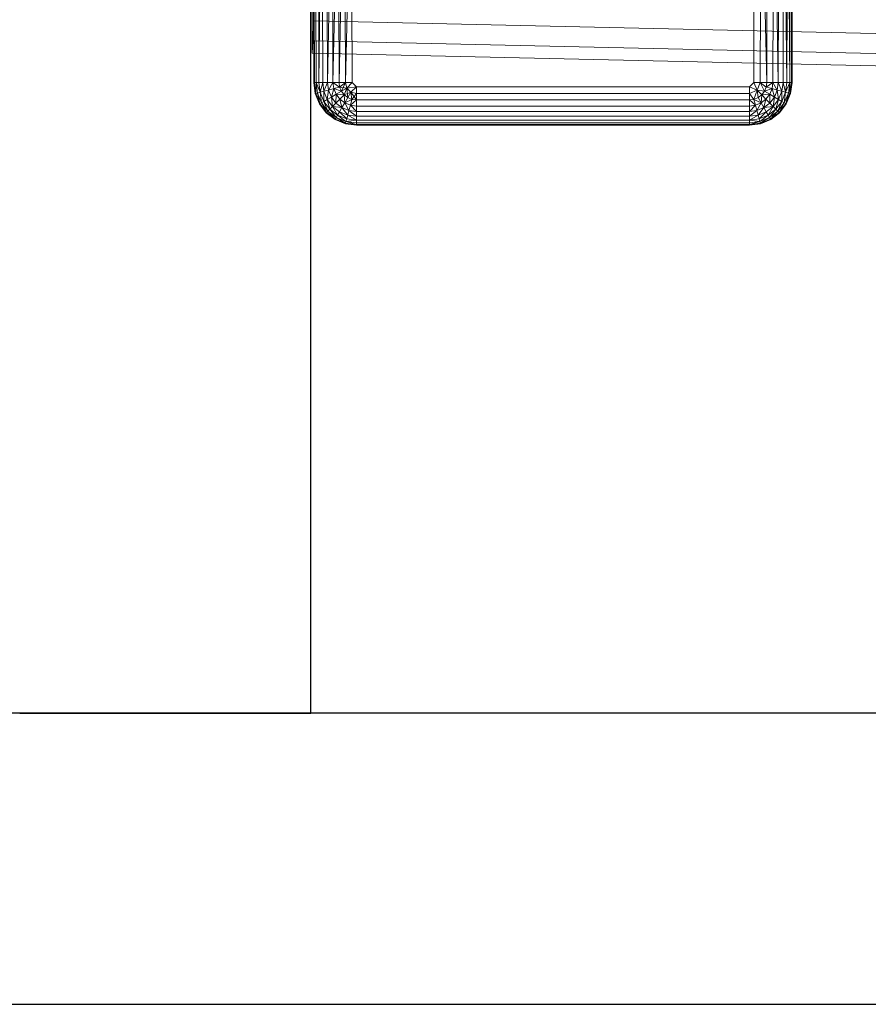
# Model space of a CAD drawing. Header units: metres. Extents: x 391.1 to 430.4, y 12.7 to 28.4.
# Tile 107 of 167: x 407.276 to 407.568, y 25.951 to 26.289. Entities that reach past the tile are written whole.
import ezdxf

# ---------------------------------------------------------------- set-up
doc = ezdxf.new("R2010")
doc.units = ezdxf.units.M
for name, color, linetype, lineweight in [('A-DETL-____-MBND', 7, 'Continuous', 18), ('A-WALL-____-MCUT', 7, 'Continuous', 25), ('A-WALL-____-OTLN', 7, 'Continuous', 25)]:
    doc.layers.add(name, color=color, linetype=linetype, lineweight=lineweight)

# ---------------------------------------------------------------- blocks, each defined once
blk = doc.blocks.new('Family - Envans PB-155465-02_CLI_AIGUA_P0')
at = {"layer": 'A-WALL-____-MCUT', "color": 253, "true_color": 0xaaaaaa}
for p, q in [((2.02746, 0.1), (0, 0.1)), ((2.02746, 0), (2.02746, 0.1))]:
    blk.add_line(p, q, dxfattribs=at)
at = {"layer": 'A-WALL-____-OTLN', "color": 253, "true_color": 0xaaaaaa}
for p, q in [((2.02746, 0.1), (0, 0.1)), ((2.02746, 0), (2.02746, 0.1))]:
    blk.add_line(p, q, dxfattribs=at)
blk = doc.blocks.new('Family - Inodor PB-155487-02_CLI_AIGUA_P0')
at = {"layer": 'A-DETL-____-MBND', "color": 253, "true_color": 0xaaaaaa}
for p, q in [((0.00056, 0.01465), (0.00056, 0.38826)), ((0.00056, 0.01465), (0.00056, 0.38826)), ((0.16489, 0.38826), (0.16489, 0.01465)), ((0.16489, 0.38826), (0.16489, 0.01465)), ((0, 0.36417), (0, 0.03582)), ((0, 0.03582), (0, 0.36417)), ((0.00056, 0.36417), (0.00056, 0.03582)), ((0.00056, 0.03582), (0.00056, 0.36417)), ((0.00056, 0.01465), (0.00036, 0.10805)), ((0.00056, 0.01465), (0.00036, 0.10805)), ((0.00076, 0.01465), (0.00056, 0.10805)), ((0.00056, 0.10805), (0.00056, 0.01465)), ((0.00076, 0.01465), (0.00056, 0.10805)), ((0.00076, 0.01465), (0.00056, 0.10805)), ((0.00056, 0.01465), (0.00056, 0.10805)), ((0.00136, 0.01465), (0.00116, 0.10805)), ((0.00116, 0.10805), (0.00136, 0.01465)), ((0.00136, 0.01465), (0.00116, 0.10805)), ((0.00233, 0.01465), (0.00213, 0.10805)), ((0.00213, 0.10805), (0.00233, 0.01465)), ((0.00233, 0.01465), (0.00213, 0.10805)), ((0.00345, 0.10805), (0.00233, 0.01465)), ((0.00233, 0.01465), (0.00345, 0.10805)), ((0.00365, 0.01465), (0.00345, 0.10805)), ((0.00365, 0.01465), (0.00345, 0.10805)), ((0.00365, 0.01465), (0.00345, 0.10805)), ((0.00528, 0.01465), (0.00508, 0.10805)), ((0.00508, 0.10805), (0.00528, 0.01465)), ((0.00528, 0.01465), (0.00508, 0.10805)), ((0.00696, 0.10805), (0.00528, 0.01465)), ((0.00528, 0.01465), (0.00696, 0.10805)), ((0.00716, 0.01465), (0.00696, 0.10805)), ((0.00716, 0.01465), (0.00696, 0.10805)), ((0.00716, 0.01465), (0.00696, 0.10805)), ((0.00904, 0.10805), (0.00716, 0.01465)), ((0.00716, 0.01465), (0.00904, 0.10805)), ((0.00924, 0.01465), (0.00904, 0.10805)), ((0.00924, 0.01465), (0.00904, 0.10805)), ((0.00924, 0.01465), (0.00904, 0.10805)), ((0.01126, 0.10805), (0.00924, 0.01465)), ((0.00924, 0.01465), (0.01126, 0.10805)), ((0.01146, 0.01465), (0.01126, 0.10805)), ((0.01146, 0.01465), (0.01126, 0.10805)), ((0.01146, 0.01465), (0.01126, 0.10805)), ((0.01354, 0.10805), (0.01146, 0.01465)), ((0.01146, 0.01465), (0.01354, 0.10805)), ((0.01374, 0.01465), (0.01354, 0.10805)), ((0.01354, 0.10805), (0.01374, 0.01465)), ((0.01374, 0.01465), (0.01354, 0.10805)), ((0.15171, 0.01465), (0.15191, 0.10805)), ((0.15191, 0.10805), (0.15171, 0.01465)), ((0.15191, 0.10805), (0.15171, 0.01465)), ((0.15419, 0.10805), (0.15399, 0.01465)), ((0.15419, 0.10805), (0.15399, 0.01465)), ((0.15399, 0.01465), (0.15419, 0.10805)), ((0.15621, 0.01465), (0.15419, 0.10805)), ((0.15621, 0.01465), (0.15419, 0.10805)), ((0.15641, 0.10805), (0.15621, 0.01465)), ((0.15641, 0.10805), (0.15621, 0.01465)), ((0.15641, 0.10805), (0.15621, 0.01465)), ((0.15849, 0.10805), (0.15829, 0.01465)), ((0.15849, 0.10805), (0.15829, 0.01465)), ((0.15829, 0.01465), (0.15849, 0.10805)), ((0.16017, 0.01465), (0.15849, 0.10805)), ((0.16017, 0.01465), (0.15849, 0.10805)), ((0.16037, 0.10805), (0.16017, 0.01465)), ((0.16037, 0.10805), (0.16017, 0.01465)), ((0.16037, 0.10805), (0.16017, 0.01465)), ((0.162, 0.10805), (0.1618, 0.01465)), ((0.162, 0.10805), (0.1618, 0.01465)), ((0.1618, 0.01465), (0.162, 0.10805)), ((0.16312, 0.01465), (0.162, 0.10805)), ((0.16312, 0.01465), (0.162, 0.10805)), ((0.16332, 0.10805), (0.16312, 0.01465)), ((0.16332, 0.10805), (0.16312, 0.01465)), ((0.16312, 0.01465), (0.16332, 0.10805)), ((0.16409, 0.01465), (0.16332, 0.10805)), ((0.16409, 0.01465), (0.16332, 0.10805)), ((0.16429, 0.10805), (0.16409, 0.01465)), ((0.16429, 0.10805), (0.16409, 0.01465)), ((0.16429, 0.10805), (0.16409, 0.01465)), ((0.16489, 0.10805), (0.16469, 0.01465)), ((0.16489, 0.10805), (0.16469, 0.01465)), ((0.16469, 0.01465), (0.16489, 0.10805)), ((0.16509, 0.10805), (0.16489, 0.01465)), ((0.16509, 0.10805), (0.16489, 0.01465)), ((0.16489, 0.01465), (0.16489, 0.10805)), ((0.16489, 0.01465), (0.16489, 0.10805)), ((0, 0.03582), (0, 0.02899)), ((0, 0.02899), (0, 0.03582)), ((0.00056, 0.03582), (0.00022, 0.02899)), ((0.00022, 0.02899), (0.00056, 0.03582)), ((0.00056, 0.03582), (0.31998, 0.0287)), ((0.00056, 0.03582), (0.31998, 0.0287)), ((0.00022, 0.02899), (0, 0.02477)), ((0, 0.02477), (0.00022, 0.02899)), ((0, 0.02899), (0, 0.02477)), ((0, 0.02477), (0, 0.02899)), ((0.00022, 0.02899), (0.31971, 0.02187)), ((0.00022, 0.02899), (0.31971, 0.02187)), ((0, 0.02477), (0.31954, 0.01764)), ((0, 0.02477), (0.31954, 0.01764)), ((0.00076, 0.01465), (0.00056, 0.01465)), ((0.00106, 0.01086), (0.00056, 0.01465)), ((0.00106, 0.01086), (0.00056, 0.01465)), ((0.00106, 0.01086), (0.00056, 0.01465)), ((0.00076, 0.01465), (0.00056, 0.01465)), ((0.00076, 0.01465), (0.00056, 0.01465)), ((0.00106, 0.01086), (0.00056, 0.01465)), ((0.00136, 0.01465), (0.00076, 0.01465)), ((0.00126, 0.01091), (0.00076, 0.01465)), ((0.00076, 0.01465), (0.00136, 0.01465)), ((0.00076, 0.01465), (0.00106, 0.01086)), ((0.00136, 0.01465), (0.00076, 0.01465)), ((0.00126, 0.01091), (0.00076, 0.01465)), ((0.00126, 0.01091), (0.00076, 0.01465)), ((0.00106, 0.01086), (0.00076, 0.01465)), ((0.00136, 0.01465), (0.00126, 0.01091)), ((0.00126, 0.01091), (0.00136, 0.01465)), ((0.00233, 0.01465), (0.00136, 0.01465)), ((0.00183, 0.01106), (0.00136, 0.01465)), ((0.00136, 0.01465), (0.00233, 0.01465)), ((0.00233, 0.01465), (0.00136, 0.01465)), ((0.00277, 0.01132), (0.00136, 0.01465)), ((0.00277, 0.01132), (0.00136, 0.01465)), ((0.00183, 0.01106), (0.00136, 0.01465)), ((0.00183, 0.01106), (0.00136, 0.01465)), ((0.00365, 0.01465), (0.00233, 0.01465)), ((0.00233, 0.01465), (0.00277, 0.01132)), ((0.00365, 0.01465), (0.00233, 0.01465)), ((0.00233, 0.01465), (0.00277, 0.01132)), ((0.00365, 0.01465), (0.00233, 0.01465)), ((0.00277, 0.01132), (0.00233, 0.01465)), ((0.00365, 0.01465), (0.00277, 0.01132)), ((0.00277, 0.01132), (0.00365, 0.01465)), ((0.00528, 0.01465), (0.00365, 0.01465)), ((0.00405, 0.01166), (0.00365, 0.01465)), ((0.00365, 0.01465), (0.00528, 0.01465)), ((0.00528, 0.01465), (0.00365, 0.01465)), ((0.00405, 0.01166), (0.00365, 0.01465)), ((0.00405, 0.01166), (0.00365, 0.01465)), ((0.00528, 0.01465), (0.00405, 0.01166)), ((0.00405, 0.01166), (0.00528, 0.01465)), ((0.00716, 0.01465), (0.00528, 0.01465)), ((0.00562, 0.01208), (0.00528, 0.01465)), ((0.00716, 0.01465), (0.00528, 0.01465)), ((0.00716, 0.01465), (0.00528, 0.01465)), ((0.00562, 0.01208), (0.00528, 0.01465)), ((0.00562, 0.01208), (0.00528, 0.01465)), ((0.00716, 0.01465), (0.00562, 0.01208)), ((0.00562, 0.01208), (0.00716, 0.01465)), ((0.00924, 0.01465), (0.00716, 0.01465)), ((0.00744, 0.01257), (0.00716, 0.01465)), ((0.00924, 0.01465), (0.00716, 0.01465)), ((0.00924, 0.01465), (0.00716, 0.01465)), ((0.00945, 0.01311), (0.00716, 0.01465)), ((0.00945, 0.01311), (0.00716, 0.01465)), ((0.00744, 0.01257), (0.00716, 0.01465)), ((0.00744, 0.01257), (0.00716, 0.01465)), ((0.01146, 0.01465), (0.00924, 0.01465)), ((0.00924, 0.01465), (0.00945, 0.01311)), ((0.01146, 0.01465), (0.00924, 0.01465)), ((0.00924, 0.01465), (0.00945, 0.01311)), ((0.01146, 0.01465), (0.00924, 0.01465)), ((0.00945, 0.01311), (0.00924, 0.01465)), ((0.01146, 0.01465), (0.00945, 0.01311)), ((0.01146, 0.01465), (0.00945, 0.01311)), ((0.00945, 0.01311), (0.01146, 0.01465)), ((0.01004, 0.01167), (0.01146, 0.01465)), ((0.01004, 0.01167), (0.01146, 0.01465)), ((0.01374, 0.01465), (0.01146, 0.01465)), ((0.01196, 0.01277), (0.01146, 0.01465)), ((0.01374, 0.01465), (0.01146, 0.01465)), ((0.01196, 0.01277), (0.01146, 0.01465)), ((0.01146, 0.01465), (0.01374, 0.01465)), ((0.01196, 0.01277), (0.01146, 0.01465)), ((0.01374, 0.01465), (0.01196, 0.01277)), ((0.01196, 0.01277), (0.01374, 0.01465)), ((0.01196, 0.01277), (0.01374, 0.01465)), ((0.01521, 0.01318), (0.01374, 0.01465)), ((0.01374, 0.01465), (0.01521, 0.01318)), ((0.01521, 0.01318), (0.01374, 0.01465)), ((0.15171, 0.01465), (0.15024, 0.01318)), ((0.15171, 0.01465), (0.15024, 0.01318)), ((0.15024, 0.01318), (0.15171, 0.01465)), ((0.15399, 0.01465), (0.15171, 0.01465)), ((0.15289, 0.012), (0.15171, 0.01465)), ((0.15399, 0.01465), (0.15171, 0.01465)), ((0.15289, 0.012), (0.15171, 0.01465)), ((0.15399, 0.01465), (0.15289, 0.012)), ((0.15289, 0.012), (0.15399, 0.01465)), ((0.15621, 0.01465), (0.15399, 0.01465)), ((0.156, 0.01311), (0.15399, 0.01465)), ((0.15621, 0.01465), (0.15399, 0.01465)), ((0.156, 0.01311), (0.15399, 0.01465)), ((0.15399, 0.01465), (0.15621, 0.01465)), ((0.156, 0.01311), (0.15399, 0.01465)), ((0.15541, 0.01167), (0.15399, 0.01465)), ((0.15541, 0.01167), (0.15399, 0.01465)), ((0.15621, 0.01465), (0.156, 0.01311)), ((0.15829, 0.01465), (0.156, 0.01311)), ((0.156, 0.01311), (0.15621, 0.01465)), ((0.156, 0.01311), (0.15621, 0.01465)), ((0.156, 0.01311), (0.15829, 0.01465)), ((0.15829, 0.01465), (0.15621, 0.01465)), ((0.15829, 0.01465), (0.15621, 0.01465)), ((0.15829, 0.01465), (0.15621, 0.01465)), ((0.15829, 0.01465), (0.15801, 0.01257)), ((0.15801, 0.01257), (0.15829, 0.01465)), ((0.15801, 0.01257), (0.15829, 0.01465)), ((0.16017, 0.01465), (0.15829, 0.01465)), ((0.16017, 0.01465), (0.15829, 0.01465)), ((0.16017, 0.01465), (0.15829, 0.01465)), ((0.15983, 0.01208), (0.15829, 0.01465)), ((0.15983, 0.01208), (0.15829, 0.01465)), ((0.16017, 0.01465), (0.15983, 0.01208)), ((0.16017, 0.01465), (0.15983, 0.01208)), ((0.15983, 0.01208), (0.16017, 0.01465)), ((0.1618, 0.01465), (0.16017, 0.01465)), ((0.1618, 0.01465), (0.16017, 0.01465)), ((0.1618, 0.01465), (0.16017, 0.01465)), ((0.1614, 0.01166), (0.16017, 0.01465)), ((0.1614, 0.01166), (0.16017, 0.01465)), ((0.1618, 0.01465), (0.1614, 0.01166)), ((0.1618, 0.01465), (0.1614, 0.01166)), ((0.1614, 0.01166), (0.1618, 0.01465)), ((0.16312, 0.01465), (0.1618, 0.01465)), ((0.16312, 0.01465), (0.1618, 0.01465)), ((0.16312, 0.01465), (0.1618, 0.01465)), ((0.16268, 0.01132), (0.1618, 0.01465)), ((0.16268, 0.01132), (0.1618, 0.01465)), ((0.16312, 0.01465), (0.16268, 0.01132)), ((0.16312, 0.01465), (0.16268, 0.01132)), ((0.16409, 0.01465), (0.16268, 0.01132)), ((0.16268, 0.01132), (0.16312, 0.01465)), ((0.16268, 0.01132), (0.16409, 0.01465)), ((0.16409, 0.01465), (0.16312, 0.01465)), ((0.16409, 0.01465), (0.16312, 0.01465)), ((0.16409, 0.01465), (0.16312, 0.01465)), ((0.16409, 0.01465), (0.16362, 0.01106)), ((0.16362, 0.01106), (0.16409, 0.01465)), ((0.16362, 0.01106), (0.16409, 0.01465)), ((0.16469, 0.01465), (0.16409, 0.01465)), ((0.16469, 0.01465), (0.16409, 0.01465)), ((0.16469, 0.01465), (0.16409, 0.01465)), ((0.16419, 0.01091), (0.16409, 0.01465)), ((0.16419, 0.01091), (0.16409, 0.01465)), ((0.16469, 0.01465), (0.16419, 0.01091)), ((0.16469, 0.01465), (0.16419, 0.01091)), ((0.16419, 0.01091), (0.16469, 0.01465)), ((0.16489, 0.01465), (0.16439, 0.01086)), ((0.16489, 0.01465), (0.16439, 0.01086)), ((0.16489, 0.01465), (0.16439, 0.01086)), ((0.16489, 0.01465), (0.16439, 0.01086)), ((0.16439, 0.01086), (0.16469, 0.01465)), ((0.16439, 0.01086), (0.16469, 0.01465)), ((0.16489, 0.01465), (0.16469, 0.01465)), ((0.16489, 0.01465), (0.16469, 0.01465)), ((0.16489, 0.01465), (0.16469, 0.01465)), ((0.00126, 0.01091), (0.00106, 0.01086)), ((0.00126, 0.01091), (0.00106, 0.01086)), ((0.00106, 0.01086), (0.00126, 0.01091)), ((0.00253, 0.00733), (0.00106, 0.01086)), ((0.00253, 0.00733), (0.00106, 0.01086)), ((0.00253, 0.00733), (0.00106, 0.01086)), ((0.00253, 0.00733), (0.00106, 0.01086)), ((0.00183, 0.01106), (0.00126, 0.01091)), ((0.00183, 0.01106), (0.00126, 0.01091)), ((0.00126, 0.01091), (0.00183, 0.01106)), ((0.0027, 0.00743), (0.00126, 0.01091)), ((0.0027, 0.00743), (0.00126, 0.01091)), ((0.00253, 0.00733), (0.00126, 0.01091)), ((0.0027, 0.00743), (0.00126, 0.01091)), ((0.00253, 0.00733), (0.00126, 0.01091)), ((0.00277, 0.01132), (0.00183, 0.01106)), ((0.00277, 0.01132), (0.00183, 0.01106)), ((0.00183, 0.01106), (0.00277, 0.01132)), ((0.00322, 0.00772), (0.00183, 0.01106)), ((0.00322, 0.00772), (0.00183, 0.01106)), ((0.0027, 0.00743), (0.00183, 0.01106)), ((0.00322, 0.00772), (0.00183, 0.01106)), ((0.0027, 0.00743), (0.00183, 0.01106)), ((0.00405, 0.01166), (0.00277, 0.01132)), ((0.00405, 0.01166), (0.00277, 0.01132)), ((0.00277, 0.01132), (0.00405, 0.01166)), ((0.00406, 0.00821), (0.00277, 0.01132)), ((0.00406, 0.00821), (0.00277, 0.01132)), ((0.00322, 0.00772), (0.00277, 0.01132)), ((0.00406, 0.00821), (0.00277, 0.01132)), ((0.00322, 0.00772), (0.00277, 0.01132)), ((0.00562, 0.01208), (0.00405, 0.01166)), ((0.00562, 0.01208), (0.00405, 0.01166)), ((0.00405, 0.01166), (0.00562, 0.01208)), ((0.0052, 0.00887), (0.00405, 0.01166)), ((0.0052, 0.00887), (0.00405, 0.01166)), ((0.00406, 0.00821), (0.00405, 0.01166)), ((0.0052, 0.00887), (0.00405, 0.01166)), ((0.00406, 0.00821), (0.00405, 0.01166)), ((0.0052, 0.00887), (0.00562, 0.01208)), ((0.0052, 0.00887), (0.00562, 0.01208)), ((0.00744, 0.01257), (0.00562, 0.01208)), ((0.00744, 0.01257), (0.00562, 0.01208)), ((0.00562, 0.01208), (0.00744, 0.01257)), ((0.00661, 0.00968), (0.00562, 0.01208)), ((0.00661, 0.00968), (0.00562, 0.01208)), ((0.00661, 0.00968), (0.00562, 0.01208)), ((0.00661, 0.00968), (0.00744, 0.01257)), ((0.00661, 0.00968), (0.00744, 0.01257)), ((0.00824, 0.01062), (0.00661, 0.00968)), ((0.00824, 0.01062), (0.00661, 0.00968)), ((0.00661, 0.00968), (0.00824, 0.01062)), ((0.00945, 0.01311), (0.00744, 0.01257)), ((0.00945, 0.01311), (0.00744, 0.01257)), ((0.00744, 0.01257), (0.00945, 0.01311)), ((0.00824, 0.01062), (0.00744, 0.01257)), ((0.01004, 0.01167), (0.00744, 0.01257)), ((0.01004, 0.01167), (0.00744, 0.01257)), ((0.00824, 0.01062), (0.00744, 0.01257)), ((0.00824, 0.01062), (0.00744, 0.01257)), ((0.00819, 0.00763), (0.00824, 0.01062)), ((0.00819, 0.00763), (0.00824, 0.01062)), ((0.01004, 0.01167), (0.00824, 0.01062)), ((0.01004, 0.01167), (0.00824, 0.01062)), ((0.00824, 0.01062), (0.01004, 0.01167)), ((0.00952, 0.00896), (0.00824, 0.01062)), ((0.01099, 0.01043), (0.00824, 0.01062)), ((0.01099, 0.01043), (0.00824, 0.01062)), ((0.00952, 0.00896), (0.00824, 0.01062)), ((0.00952, 0.00896), (0.00824, 0.01062)), ((0.01196, 0.01277), (0.00945, 0.01311)), ((0.01004, 0.01167), (0.00945, 0.01311)), ((0.01004, 0.01167), (0.00945, 0.01311)), ((0.01004, 0.01167), (0.00945, 0.01311)), ((0.01099, 0.01043), (0.00952, 0.00896)), ((0.01099, 0.01043), (0.00952, 0.00896)), ((0.00952, 0.00896), (0.01099, 0.01043)), ((0.01196, 0.01277), (0.01004, 0.01167)), ((0.01196, 0.01277), (0.01004, 0.01167)), ((0.01004, 0.01167), (0.01196, 0.01277)), ((0.01099, 0.01043), (0.01004, 0.01167)), ((0.01099, 0.01043), (0.01004, 0.01167)), ((0.01099, 0.01043), (0.01004, 0.01167)), ((0.01196, 0.01277), (0.01099, 0.01043)), ((0.01099, 0.01043), (0.01196, 0.01277)), ((0.01099, 0.01043), (0.01196, 0.01277)), ((0.01334, 0.0114), (0.01099, 0.01043)), ((0.01223, 0.00948), (0.01099, 0.01043)), ((0.01223, 0.00948), (0.01099, 0.01043)), ((0.01223, 0.00948), (0.01099, 0.01043)), ((0.01119, 0.00768), (0.01099, 0.01043)), ((0.01119, 0.00768), (0.01099, 0.01043)), ((0.01521, 0.01318), (0.01196, 0.01277)), ((0.01196, 0.01277), (0.01521, 0.01318)), ((0.01334, 0.0114), (0.01196, 0.01277)), ((0.01334, 0.0114), (0.01196, 0.01277)), ((0.01334, 0.0114), (0.01196, 0.01277)), ((0.01223, 0.00948), (0.01196, 0.01277)), ((0.01223, 0.00948), (0.01196, 0.01277)), ((0.01334, 0.0114), (0.01223, 0.00948)), ((0.01334, 0.0114), (0.01223, 0.00948)), ((0.01223, 0.00948), (0.01334, 0.0114)), ((0.01521, 0.01318), (0.01334, 0.0114)), ((0.01334, 0.0114), (0.01521, 0.01318)), ((0.01334, 0.0114), (0.01521, 0.01318)), ((0.01521, 0.0109), (0.01334, 0.0114)), ((0.01367, 0.00888), (0.01334, 0.0114)), ((0.01521, 0.0109), (0.01334, 0.0114)), ((0.01367, 0.00888), (0.01334, 0.0114)), ((0.01521, 0.0109), (0.01334, 0.0114)), ((0.01521, 0.00868), (0.01334, 0.0114)), ((0.01521, 0.00868), (0.01334, 0.0114)), ((0.01367, 0.00888), (0.01334, 0.0114)), ((0.01521, 0.0109), (0.01367, 0.00888)), ((0.15024, 0.01318), (0.01521, 0.01318)), ((0.01521, 0.0109), (0.01521, 0.01318)), ((0.01521, 0.01318), (0.15024, 0.01318)), ((0.15024, 0.01318), (0.01521, 0.01318)), ((0.01521, 0.0109), (0.01521, 0.01318)), ((0.01521, 0.0109), (0.01521, 0.01318)), ((0.15024, 0.0109), (0.01521, 0.0109)), ((0.01521, 0.00868), (0.01521, 0.0109)), ((0.01521, 0.0109), (0.15024, 0.0109)), ((0.01521, 0.0109), (0.01521, 0.00868)), ((0.15024, 0.0109), (0.01521, 0.0109)), ((0.01521, 0.00868), (0.01521, 0.0109)), ((0.15289, 0.012), (0.15024, 0.01318)), ((0.15024, 0.0109), (0.15024, 0.01318)), ((0.15289, 0.012), (0.15024, 0.01318)), ((0.15024, 0.01318), (0.15024, 0.0109)), ((0.15289, 0.012), (0.15024, 0.0109)), ((0.15024, 0.0109), (0.15289, 0.012)), ((0.15178, 0.00888), (0.15024, 0.0109)), ((0.15024, 0.00868), (0.15024, 0.0109)), ((0.15178, 0.00888), (0.15024, 0.0109)), ((0.15178, 0.00888), (0.15024, 0.0109)), ((0.15024, 0.00868), (0.15024, 0.0109)), ((0.15024, 0.0109), (0.15024, 0.00868)), ((0.15178, 0.00888), (0.15289, 0.012)), ((0.15178, 0.00888), (0.15289, 0.012)), ((0.15541, 0.01167), (0.15289, 0.012)), ((0.15446, 0.01043), (0.15289, 0.012)), ((0.15322, 0.00948), (0.15289, 0.012)), ((0.15541, 0.01167), (0.15289, 0.012)), ((0.15541, 0.01167), (0.15289, 0.012)), ((0.15446, 0.01043), (0.15289, 0.012)), ((0.15446, 0.01043), (0.15289, 0.012)), ((0.15322, 0.00948), (0.15289, 0.012)), ((0.15322, 0.00948), (0.15289, 0.012)), ((0.15446, 0.01043), (0.15322, 0.00948)), ((0.15446, 0.01043), (0.15322, 0.00948)), ((0.15322, 0.00948), (0.15446, 0.01043)), ((0.15426, 0.00768), (0.15446, 0.01043)), ((0.15426, 0.00768), (0.15446, 0.01043)), ((0.15541, 0.01167), (0.15446, 0.01043)), ((0.15541, 0.01167), (0.15446, 0.01043)), ((0.15446, 0.01043), (0.15541, 0.01167)), ((0.15721, 0.01062), (0.15446, 0.01043)), ((0.15446, 0.01043), (0.15721, 0.01062)), ((0.15593, 0.00896), (0.15446, 0.01043)), ((0.15593, 0.00896), (0.15446, 0.01043)), ((0.15593, 0.00896), (0.15446, 0.01043)), ((0.156, 0.01311), (0.15541, 0.01167)), ((0.156, 0.01311), (0.15541, 0.01167)), ((0.15541, 0.01167), (0.156, 0.01311)), ((0.15801, 0.01257), (0.15541, 0.01167)), ((0.15541, 0.01167), (0.15801, 0.01257)), ((0.15721, 0.01062), (0.15541, 0.01167)), ((0.15721, 0.01062), (0.15541, 0.01167)), ((0.15721, 0.01062), (0.15541, 0.01167)), ((0.15721, 0.01062), (0.15593, 0.00896)), ((0.15593, 0.00896), (0.15721, 0.01062)), ((0.15593, 0.00896), (0.15721, 0.01062)), ((0.15801, 0.01257), (0.156, 0.01311)), ((0.15801, 0.01257), (0.156, 0.01311)), ((0.15801, 0.01257), (0.156, 0.01311)), ((0.15801, 0.01257), (0.15721, 0.01062)), ((0.15721, 0.01062), (0.15801, 0.01257)), ((0.15721, 0.01062), (0.15801, 0.01257)), ((0.15884, 0.00968), (0.15721, 0.01062)), ((0.15884, 0.00968), (0.15721, 0.01062)), ((0.15884, 0.00968), (0.15721, 0.01062)), ((0.15726, 0.00763), (0.15721, 0.01062)), ((0.15726, 0.00763), (0.15721, 0.01062)), ((0.15983, 0.01208), (0.15801, 0.01257)), ((0.15983, 0.01208), (0.15801, 0.01257)), ((0.15983, 0.01208), (0.15801, 0.01257)), ((0.15884, 0.00968), (0.15801, 0.01257)), ((0.15884, 0.00968), (0.15801, 0.01257)), ((0.15983, 0.01208), (0.15884, 0.00968)), ((0.15983, 0.01208), (0.15884, 0.00968)), ((0.15884, 0.00968), (0.15983, 0.01208)), ((0.1614, 0.01166), (0.15983, 0.01208)), ((0.1614, 0.01166), (0.15983, 0.01208)), ((0.1614, 0.01166), (0.15983, 0.01208)), ((0.16025, 0.00887), (0.15983, 0.01208)), ((0.16025, 0.00887), (0.15983, 0.01208)), ((0.1614, 0.01166), (0.16025, 0.00887)), ((0.1614, 0.01166), (0.16025, 0.00887)), ((0.16025, 0.00887), (0.1614, 0.01166)), ((0.16139, 0.00821), (0.1614, 0.01166)), ((0.16139, 0.00821), (0.1614, 0.01166)), ((0.16268, 0.01132), (0.16139, 0.00821)), ((0.16268, 0.01132), (0.16139, 0.00821)), ((0.16139, 0.00821), (0.16268, 0.01132)), ((0.16268, 0.01132), (0.1614, 0.01166)), ((0.16268, 0.01132), (0.1614, 0.01166)), ((0.16268, 0.01132), (0.1614, 0.01166)), ((0.16223, 0.00772), (0.16268, 0.01132)), ((0.16223, 0.00772), (0.16268, 0.01132)), ((0.16362, 0.01106), (0.16223, 0.00772)), ((0.16362, 0.01106), (0.16223, 0.00772)), ((0.16223, 0.00772), (0.16362, 0.01106)), ((0.16362, 0.01106), (0.16268, 0.01132)), ((0.16362, 0.01106), (0.16268, 0.01132)), ((0.16362, 0.01106), (0.16268, 0.01132)), ((0.16275, 0.00743), (0.16362, 0.01106)), ((0.16275, 0.00743), (0.16362, 0.01106)), ((0.16419, 0.01091), (0.16275, 0.00743)), ((0.16419, 0.01091), (0.16275, 0.00743)), ((0.16275, 0.00743), (0.16419, 0.01091)), ((0.16292, 0.00733), (0.16419, 0.01091)), ((0.16292, 0.00733), (0.16419, 0.01091)), ((0.16439, 0.01086), (0.16292, 0.00733)), ((0.16439, 0.01086), (0.16292, 0.00733)), ((0.16439, 0.01086), (0.16292, 0.00733)), ((0.16439, 0.01086), (0.16292, 0.00733)), ((0.16419, 0.01091), (0.16362, 0.01106)), ((0.16419, 0.01091), (0.16362, 0.01106)), ((0.16419, 0.01091), (0.16362, 0.01106)), ((0.16439, 0.01086), (0.16419, 0.01091)), ((0.16439, 0.01086), (0.16419, 0.01091)), ((0.16439, 0.01086), (0.16419, 0.01091)), ((0.0027, 0.00743), (0.00253, 0.00733)), ((0.0027, 0.00743), (0.00253, 0.00733)), ((0.00253, 0.00733), (0.0027, 0.00743)), ((0.00485, 0.00429), (0.00253, 0.00733)), ((0.00485, 0.00429), (0.00253, 0.00733)), ((0.00485, 0.00429), (0.00253, 0.00733)), ((0.00485, 0.00429), (0.00253, 0.00733)), ((0.00322, 0.00772), (0.0027, 0.00743)), ((0.00322, 0.00772), (0.0027, 0.00743)), ((0.0027, 0.00743), (0.00322, 0.00772)), ((0.005, 0.00443), (0.0027, 0.00743)), ((0.005, 0.00443), (0.0027, 0.00743)), ((0.00485, 0.00429), (0.0027, 0.00743)), ((0.005, 0.00443), (0.0027, 0.00743)), ((0.00485, 0.00429), (0.0027, 0.00743)), ((0.00406, 0.00821), (0.00322, 0.00772)), ((0.00406, 0.00821), (0.00322, 0.00772)), ((0.00322, 0.00772), (0.00406, 0.00821)), ((0.00542, 0.00485), (0.00322, 0.00772)), ((0.00542, 0.00485), (0.00322, 0.00772)), ((0.005, 0.00443), (0.00322, 0.00772)), ((0.00542, 0.00485), (0.00322, 0.00772)), ((0.005, 0.00443), (0.00322, 0.00772)), ((0.0052, 0.00887), (0.00406, 0.00821)), ((0.0052, 0.00887), (0.00406, 0.00821)), ((0.00406, 0.00821), (0.0052, 0.00887)), ((0.00611, 0.00554), (0.00406, 0.00821)), ((0.00611, 0.00554), (0.00406, 0.00821)), ((0.00542, 0.00485), (0.00406, 0.00821)), ((0.00611, 0.00554), (0.00406, 0.00821)), ((0.00542, 0.00485), (0.00406, 0.00821)), ((0.00661, 0.00968), (0.0052, 0.00887)), ((0.00661, 0.00968), (0.0052, 0.00887)), ((0.0052, 0.00887), (0.00661, 0.00968)), ((0.00704, 0.00648), (0.0052, 0.00887)), ((0.00704, 0.00648), (0.0052, 0.00887)), ((0.00611, 0.00554), (0.0052, 0.00887)), ((0.00704, 0.00648), (0.0052, 0.00887)), ((0.00611, 0.00554), (0.0052, 0.00887)), ((0.00819, 0.00763), (0.00661, 0.00968)), ((0.00819, 0.00763), (0.00661, 0.00968)), ((0.00704, 0.00648), (0.00661, 0.00968)), ((0.00819, 0.00763), (0.00661, 0.00968)), ((0.00704, 0.00648), (0.00661, 0.00968)), ((0.00819, 0.00763), (0.00704, 0.00648)), ((0.00819, 0.00763), (0.00704, 0.00648)), ((0.00704, 0.00648), (0.00819, 0.00763)), ((0.00952, 0.00896), (0.00819, 0.00763)), ((0.00952, 0.00896), (0.00819, 0.00763)), ((0.00819, 0.00763), (0.00952, 0.00896)), ((0.01025, 0.00605), (0.00819, 0.00763)), ((0.01025, 0.00605), (0.00819, 0.00763)), ((0.01025, 0.00605), (0.00819, 0.00763)), ((0.01119, 0.00768), (0.00952, 0.00896)), ((0.01119, 0.00768), (0.00952, 0.00896)), ((0.01119, 0.00768), (0.00952, 0.00896)), ((0.01025, 0.00605), (0.00952, 0.00896)), ((0.01025, 0.00605), (0.00952, 0.00896)), ((0.01119, 0.00768), (0.01025, 0.00605)), ((0.01119, 0.00768), (0.01025, 0.00605)), ((0.01025, 0.00605), (0.01119, 0.00768)), ((0.01223, 0.00948), (0.01119, 0.00768)), ((0.01223, 0.00948), (0.01119, 0.00768)), ((0.01119, 0.00768), (0.01223, 0.00948)), ((0.01367, 0.00888), (0.01119, 0.00768)), ((0.01119, 0.00768), (0.01367, 0.00888)), ((0.01313, 0.00687), (0.01119, 0.00768)), ((0.01313, 0.00687), (0.01119, 0.00768)), ((0.01313, 0.00687), (0.01119, 0.00768)), ((0.01264, 0.00505), (0.01119, 0.00768)), ((0.01264, 0.00505), (0.01119, 0.00768)), ((0.01367, 0.00888), (0.01223, 0.00948)), ((0.01367, 0.00888), (0.01223, 0.00948)), ((0.01367, 0.00888), (0.01223, 0.00948)), ((0.01313, 0.00687), (0.01264, 0.00505)), ((0.01313, 0.00687), (0.01264, 0.00505)), ((0.01264, 0.00505), (0.01313, 0.00687)), ((0.01313, 0.00687), (0.01367, 0.00888)), ((0.01313, 0.00687), (0.01367, 0.00888)), ((0.01313, 0.00687), (0.01367, 0.00888)), ((0.01521, 0.00868), (0.01313, 0.00687)), ((0.01313, 0.00687), (0.01521, 0.00868)), ((0.01521, 0.0066), (0.01313, 0.00687)), ((0.01521, 0.0066), (0.01313, 0.00687)), ((0.01521, 0.0066), (0.01313, 0.00687)), ((0.01521, 0.00472), (0.01313, 0.00687)), ((0.01521, 0.00472), (0.01313, 0.00687)), ((0.01521, 0.00868), (0.01367, 0.00888)), ((0.01521, 0.00868), (0.01367, 0.00888)), ((0.01521, 0.00868), (0.01367, 0.00888)), ((0.15024, 0.00868), (0.01521, 0.00868)), ((0.01521, 0.0066), (0.01521, 0.00868)), ((0.01521, 0.00868), (0.15024, 0.00868)), ((0.15024, 0.00868), (0.01521, 0.00868)), ((0.01521, 0.0066), (0.01521, 0.00868)), ((0.01521, 0.0066), (0.01521, 0.00868)), ((0.15178, 0.00888), (0.15024, 0.00868)), ((0.15178, 0.00888), (0.15024, 0.00868)), ((0.15024, 0.00868), (0.15178, 0.00888)), ((0.15024, 0.0066), (0.15024, 0.00868)), ((0.15232, 0.00687), (0.15024, 0.00868)), ((0.15024, 0.00868), (0.15024, 0.0066)), ((0.15232, 0.00687), (0.15024, 0.00868)), ((0.15024, 0.0066), (0.15024, 0.00868)), ((0.15232, 0.00687), (0.15024, 0.0066)), ((0.15232, 0.00687), (0.15024, 0.0066)), ((0.15024, 0.00472), (0.15232, 0.00687)), ((0.15024, 0.0066), (0.15232, 0.00687)), ((0.15024, 0.00472), (0.15232, 0.00687)), ((0.15322, 0.00948), (0.15178, 0.00888)), ((0.15322, 0.00948), (0.15178, 0.00888)), ((0.15178, 0.00888), (0.15322, 0.00948)), ((0.15178, 0.00888), (0.15232, 0.00687)), ((0.15426, 0.00768), (0.15178, 0.00888)), ((0.15232, 0.00687), (0.15178, 0.00888)), ((0.15426, 0.00768), (0.15178, 0.00888)), ((0.15232, 0.00687), (0.15178, 0.00888)), ((0.15426, 0.00768), (0.15232, 0.00687)), ((0.15426, 0.00768), (0.15232, 0.00687)), ((0.15232, 0.00687), (0.15426, 0.00768)), ((0.15281, 0.00505), (0.15232, 0.00687)), ((0.15281, 0.00505), (0.15232, 0.00687)), ((0.15281, 0.00505), (0.15232, 0.00687)), ((0.15281, 0.00505), (0.15426, 0.00768)), ((0.15281, 0.00505), (0.15426, 0.00768)), ((0.15426, 0.00768), (0.15322, 0.00948)), ((0.15426, 0.00768), (0.15322, 0.00948)), ((0.15426, 0.00768), (0.15322, 0.00948)), ((0.15593, 0.00896), (0.15426, 0.00768)), ((0.15593, 0.00896), (0.15426, 0.00768)), ((0.15426, 0.00768), (0.15593, 0.00896)), ((0.1552, 0.00605), (0.15426, 0.00768)), ((0.1552, 0.00605), (0.15426, 0.00768)), ((0.1552, 0.00605), (0.15426, 0.00768)), ((0.1552, 0.00605), (0.15593, 0.00896)), ((0.1552, 0.00605), (0.15593, 0.00896)), ((0.15726, 0.00763), (0.1552, 0.00605)), ((0.15726, 0.00763), (0.1552, 0.00605)), ((0.1552, 0.00605), (0.15726, 0.00763)), ((0.15726, 0.00763), (0.15593, 0.00896)), ((0.15726, 0.00763), (0.15593, 0.00896)), ((0.15726, 0.00763), (0.15593, 0.00896)), ((0.15884, 0.00968), (0.15726, 0.00763)), ((0.15884, 0.00968), (0.15726, 0.00763)), ((0.15726, 0.00763), (0.15884, 0.00968)), ((0.15841, 0.00648), (0.15726, 0.00763)), ((0.15841, 0.00648), (0.15726, 0.00763)), ((0.15841, 0.00648), (0.15726, 0.00763)), ((0.15841, 0.00648), (0.15884, 0.00968)), ((0.15841, 0.00648), (0.15884, 0.00968)), ((0.16025, 0.00887), (0.15841, 0.00648)), ((0.16025, 0.00887), (0.15841, 0.00648)), ((0.15841, 0.00648), (0.16025, 0.00887)), ((0.16025, 0.00887), (0.15884, 0.00968)), ((0.16025, 0.00887), (0.15884, 0.00968)), ((0.16025, 0.00887), (0.15884, 0.00968)), ((0.15935, 0.00554), (0.16025, 0.00887)), ((0.15935, 0.00554), (0.16025, 0.00887)), ((0.16139, 0.00821), (0.15935, 0.00554)), ((0.16139, 0.00821), (0.15935, 0.00554)), ((0.15935, 0.00554), (0.16139, 0.00821)), ((0.16003, 0.00485), (0.16139, 0.00821)), ((0.16003, 0.00485), (0.16139, 0.00821)), ((0.16223, 0.00772), (0.16003, 0.00485)), ((0.16223, 0.00772), (0.16003, 0.00485)), ((0.16003, 0.00485), (0.16223, 0.00772)), ((0.16139, 0.00821), (0.16025, 0.00887)), ((0.16139, 0.00821), (0.16025, 0.00887)), ((0.16139, 0.00821), (0.16025, 0.00887)), ((0.16045, 0.00443), (0.16223, 0.00772)), ((0.16045, 0.00443), (0.16223, 0.00772)), ((0.16275, 0.00743), (0.16045, 0.00443)), ((0.16275, 0.00743), (0.16045, 0.00443)), ((0.16045, 0.00443), (0.16275, 0.00743)), ((0.1606, 0.00429), (0.16275, 0.00743)), ((0.1606, 0.00429), (0.16275, 0.00743)), ((0.16292, 0.00733), (0.1606, 0.00429)), ((0.16292, 0.00733), (0.1606, 0.00429)), ((0.16292, 0.00733), (0.1606, 0.00429)), ((0.16292, 0.00733), (0.1606, 0.00429)), ((0.16223, 0.00772), (0.16139, 0.00821)), ((0.16223, 0.00772), (0.16139, 0.00821)), ((0.16223, 0.00772), (0.16139, 0.00821)), ((0.16275, 0.00743), (0.16223, 0.00772)), ((0.16275, 0.00743), (0.16223, 0.00772)), ((0.16275, 0.00743), (0.16223, 0.00772)), ((0.16292, 0.00733), (0.16275, 0.00743)), ((0.16292, 0.00733), (0.16275, 0.00743)), ((0.16292, 0.00733), (0.16275, 0.00743)), ((0.005, 0.00443), (0.00485, 0.00429)), ((0.005, 0.00443), (0.00485, 0.00429)), ((0.00485, 0.00429), (0.005, 0.00443)), ((0.00789, 0.00196), (0.00485, 0.00429)), ((0.00789, 0.00196), (0.00485, 0.00429)), ((0.00789, 0.00196), (0.00485, 0.00429)), ((0.00799, 0.00214), (0.00485, 0.00429)), ((0.00799, 0.00214), (0.00485, 0.00429)), ((0.00789, 0.00196), (0.00485, 0.00429)), ((0.00542, 0.00485), (0.005, 0.00443)), ((0.00542, 0.00485), (0.005, 0.00443)), ((0.005, 0.00443), (0.00542, 0.00485)), ((0.00799, 0.00214), (0.005, 0.00443)), ((0.00799, 0.00214), (0.005, 0.00443)), ((0.00799, 0.00214), (0.005, 0.00443)), ((0.00611, 0.00554), (0.00542, 0.00485)), ((0.00611, 0.00554), (0.00542, 0.00485)), ((0.00542, 0.00485), (0.00611, 0.00554)), ((0.00829, 0.00265), (0.00542, 0.00485)), ((0.00829, 0.00265), (0.00542, 0.00485)), ((0.00799, 0.00214), (0.00542, 0.00485)), ((0.00829, 0.00265), (0.00542, 0.00485)), ((0.00799, 0.00214), (0.00542, 0.00485)), ((0.00704, 0.00648), (0.00611, 0.00554)), ((0.00704, 0.00648), (0.00611, 0.00554)), ((0.00611, 0.00554), (0.00704, 0.00648)), ((0.00877, 0.0035), (0.00611, 0.00554)), ((0.00877, 0.0035), (0.00611, 0.00554)), ((0.00829, 0.00265), (0.00611, 0.00554)), ((0.00877, 0.0035), (0.00611, 0.00554)), ((0.00829, 0.00265), (0.00611, 0.00554)), ((0.00943, 0.00464), (0.00704, 0.00648)), ((0.01025, 0.00605), (0.00704, 0.00648)), ((0.01025, 0.00605), (0.00704, 0.00648)), ((0.00943, 0.00464), (0.00704, 0.00648)), ((0.00877, 0.0035), (0.00704, 0.00648)), ((0.00943, 0.00464), (0.00704, 0.00648)), ((0.00877, 0.0035), (0.00704, 0.00648)), ((0.00877, 0.0035), (0.00829, 0.00265)), ((0.00877, 0.0035), (0.00829, 0.00265)), ((0.00829, 0.00265), (0.00877, 0.0035)), ((0.00943, 0.00464), (0.00877, 0.0035)), ((0.00943, 0.00464), (0.00877, 0.0035)), ((0.00877, 0.0035), (0.00943, 0.00464)), ((0.01188, 0.00221), (0.00877, 0.0035)), ((0.01188, 0.00221), (0.00877, 0.0035)), ((0.01163, 0.00127), (0.00877, 0.0035)), ((0.01188, 0.00221), (0.00877, 0.0035)), ((0.01163, 0.00127), (0.00877, 0.0035)), ((0.01025, 0.00605), (0.00943, 0.00464)), ((0.01025, 0.00605), (0.00943, 0.00464)), ((0.00943, 0.00464), (0.01025, 0.00605)), ((0.01222, 0.00348), (0.00943, 0.00464)), ((0.01222, 0.00348), (0.00943, 0.00464)), ((0.01188, 0.00221), (0.00943, 0.00464)), ((0.01222, 0.00348), (0.00943, 0.00464)), ((0.01188, 0.00221), (0.00943, 0.00464)), ((0.01264, 0.00505), (0.01025, 0.00605)), ((0.01264, 0.00505), (0.01025, 0.00605)), ((0.01264, 0.00505), (0.01025, 0.00605)), ((0.01222, 0.00348), (0.01025, 0.00605)), ((0.01222, 0.00348), (0.01025, 0.00605)), ((0.01222, 0.00348), (0.01188, 0.00221)), ((0.01222, 0.00348), (0.01188, 0.00221)), ((0.01188, 0.00221), (0.01222, 0.00348)), ((0.01264, 0.00505), (0.01222, 0.00348)), ((0.01264, 0.00505), (0.01222, 0.00348)), ((0.01222, 0.00348), (0.01264, 0.00505)), ((0.01521, 0.00309), (0.01222, 0.00348)), ((0.01521, 0.00309), (0.01222, 0.00348)), ((0.01521, 0.00309), (0.01222, 0.00348)), ((0.01521, 0.00177), (0.01222, 0.00348)), ((0.01521, 0.00177), (0.01222, 0.00348)), ((0.01521, 0.00472), (0.01264, 0.00505)), ((0.01521, 0.00472), (0.01264, 0.00505)), ((0.01521, 0.00472), (0.01264, 0.00505)), ((0.01521, 0.00309), (0.01264, 0.00505)), ((0.01521, 0.00309), (0.01264, 0.00505)), ((0.15024, 0.0066), (0.01521, 0.0066)), ((0.01521, 0.0066), (0.01521, 0.00472)), ((0.01521, 0.0066), (0.15024, 0.0066)), ((0.01521, 0.0066), (0.01521, 0.00472)), ((0.15024, 0.0066), (0.01521, 0.0066)), ((0.01521, 0.00472), (0.01521, 0.0066)), ((0.15024, 0.00472), (0.01521, 0.00472)), ((0.01521, 0.00472), (0.01521, 0.00309)), ((0.01521, 0.00472), (0.15024, 0.00472)), ((0.01521, 0.00472), (0.01521, 0.00309)), ((0.15024, 0.00472), (0.01521, 0.00472)), ((0.01521, 0.00309), (0.01521, 0.00472)), ((0.15024, 0.00472), (0.15024, 0.0066)), ((0.15024, 0.00472), (0.15024, 0.0066)), ((0.15024, 0.0066), (0.15024, 0.00472)), ((0.15281, 0.00505), (0.15024, 0.00472)), ((0.15281, 0.00505), (0.15024, 0.00472)), ((0.15024, 0.00309), (0.15281, 0.00505)), ((0.15024, 0.00472), (0.15281, 0.00505)), ((0.15024, 0.00309), (0.15281, 0.00505)), ((0.15024, 0.00309), (0.15024, 0.00472)), ((0.15024, 0.00309), (0.15024, 0.00472)), ((0.15024, 0.00472), (0.15024, 0.00309)), ((0.15323, 0.00348), (0.15024, 0.00309)), ((0.15323, 0.00348), (0.15024, 0.00309)), ((0.15024, 0.00177), (0.15323, 0.00348)), ((0.15024, 0.00309), (0.15323, 0.00348)), ((0.15024, 0.00177), (0.15323, 0.00348)), ((0.1552, 0.00605), (0.15281, 0.00505)), ((0.1552, 0.00605), (0.15281, 0.00505)), ((0.15281, 0.00505), (0.1552, 0.00605)), ((0.15323, 0.00348), (0.15281, 0.00505)), ((0.15323, 0.00348), (0.15281, 0.00505)), ((0.15323, 0.00348), (0.15281, 0.00505)), ((0.15323, 0.00348), (0.1552, 0.00605)), ((0.15323, 0.00348), (0.1552, 0.00605)), ((0.15602, 0.00464), (0.15323, 0.00348)), ((0.15602, 0.00464), (0.15323, 0.00348)), ((0.15323, 0.00348), (0.15602, 0.00464)), ((0.15357, 0.00221), (0.15323, 0.00348)), ((0.15357, 0.00221), (0.15323, 0.00348)), ((0.15357, 0.00221), (0.15323, 0.00348)), ((0.15357, 0.00221), (0.15602, 0.00464)), ((0.15357, 0.00221), (0.15602, 0.00464)), ((0.15668, 0.0035), (0.15357, 0.00221)), ((0.15668, 0.0035), (0.15357, 0.00221)), ((0.15357, 0.00221), (0.15668, 0.0035)), ((0.15382, 0.00127), (0.15668, 0.0035)), ((0.15382, 0.00127), (0.15668, 0.0035)), ((0.15841, 0.00648), (0.1552, 0.00605)), ((0.1552, 0.00605), (0.15841, 0.00648)), ((0.15602, 0.00464), (0.1552, 0.00605)), ((0.15602, 0.00464), (0.1552, 0.00605)), ((0.15602, 0.00464), (0.1552, 0.00605)), ((0.15841, 0.00648), (0.15602, 0.00464)), ((0.15602, 0.00464), (0.15841, 0.00648)), ((0.15602, 0.00464), (0.15841, 0.00648)), ((0.15668, 0.0035), (0.15602, 0.00464)), ((0.15668, 0.0035), (0.15602, 0.00464)), ((0.15668, 0.0035), (0.15602, 0.00464)), ((0.15668, 0.0035), (0.15841, 0.00648)), ((0.15668, 0.0035), (0.15841, 0.00648)), ((0.15935, 0.00554), (0.15668, 0.0035)), ((0.15935, 0.00554), (0.15668, 0.0035)), ((0.15668, 0.0035), (0.15935, 0.00554)), ((0.15716, 0.00265), (0.15668, 0.0035)), ((0.15716, 0.00265), (0.15668, 0.0035)), ((0.15716, 0.00265), (0.15668, 0.0035)), ((0.15716, 0.00265), (0.15935, 0.00554)), ((0.15716, 0.00265), (0.15935, 0.00554)), ((0.16003, 0.00485), (0.15716, 0.00265)), ((0.16003, 0.00485), (0.15716, 0.00265)), ((0.15716, 0.00265), (0.16003, 0.00485)), ((0.15746, 0.00214), (0.16003, 0.00485)), ((0.15746, 0.00214), (0.16003, 0.00485)), ((0.16045, 0.00443), (0.15746, 0.00214)), ((0.16045, 0.00443), (0.15746, 0.00214)), ((0.15746, 0.00214), (0.16045, 0.00443)), ((0.1606, 0.00429), (0.15746, 0.00214)), ((0.15746, 0.00214), (0.1606, 0.00429)), ((0.1606, 0.00429), (0.15756, 0.00196)), ((0.1606, 0.00429), (0.15756, 0.00196)), ((0.1606, 0.00429), (0.15756, 0.00196)), ((0.15756, 0.00196), (0.1606, 0.00429)), ((0.15935, 0.00554), (0.15841, 0.00648)), ((0.15935, 0.00554), (0.15841, 0.00648)), ((0.15935, 0.00554), (0.15841, 0.00648)), ((0.16003, 0.00485), (0.15935, 0.00554)), ((0.16003, 0.00485), (0.15935, 0.00554)), ((0.16003, 0.00485), (0.15935, 0.00554)), ((0.16045, 0.00443), (0.16003, 0.00485)), ((0.16045, 0.00443), (0.16003, 0.00485)), ((0.16045, 0.00443), (0.16003, 0.00485)), ((0.1606, 0.00429), (0.16045, 0.00443)), ((0.1606, 0.00429), (0.16045, 0.00443)), ((0.1606, 0.00429), (0.16045, 0.00443)), ((0.00799, 0.00214), (0.00789, 0.00196)), ((0.00799, 0.00214), (0.00789, 0.00196)), ((0.00789, 0.00196), (0.00799, 0.00214)), ((0.01142, 0.0005), (0.00789, 0.00196)), ((0.01142, 0.0005), (0.00789, 0.00196)), ((0.01142, 0.0005), (0.00789, 0.00196)), ((0.01147, 0.00069), (0.00789, 0.00196)), ((0.01147, 0.00069), (0.00789, 0.00196)), ((0.01142, 0.0005), (0.00789, 0.00196)), ((0.00829, 0.00265), (0.00799, 0.00214)), ((0.00829, 0.00265), (0.00799, 0.00214)), ((0.00799, 0.00214), (0.00829, 0.00265)), ((0.01147, 0.00069), (0.00799, 0.00214)), ((0.01147, 0.00069), (0.00799, 0.00214)), ((0.01147, 0.00069), (0.00799, 0.00214)), ((0.01163, 0.00127), (0.00829, 0.00265)), ((0.01163, 0.00127), (0.00829, 0.00265)), ((0.01147, 0.00069), (0.00829, 0.00265)), ((0.01163, 0.00127), (0.00829, 0.00265)), ((0.01147, 0.00069), (0.00829, 0.00265)), ((0.01147, 0.00069), (0.01142, 0.0005)), ((0.01147, 0.00069), (0.01142, 0.0005)), ((0.01142, 0.0005), (0.01147, 0.00069)), ((0.01521, 0), (0.01142, 0.0005)), ((0.01521, 0), (0.01142, 0.0005)), ((0.01521, 0), (0.01142, 0.0005)), ((0.01521, 0), (0.01142, 0.0005)), ((0.01163, 0.00127), (0.01147, 0.00069)), ((0.01163, 0.00127), (0.01147, 0.00069)), ((0.01147, 0.00069), (0.01163, 0.00127)), ((0.01521, 0.0002), (0.01147, 0.00069)), ((0.01521, 0.0002), (0.01147, 0.00069)), ((0.01521, 0), (0.01147, 0.00069)), ((0.01521, 0.0002), (0.01147, 0.00069)), ((0.01521, 0), (0.01147, 0.00069)), ((0.01188, 0.00221), (0.01163, 0.00127)), ((0.01188, 0.00221), (0.01163, 0.00127)), ((0.01163, 0.00127), (0.01188, 0.00221)), ((0.01521, 0.00177), (0.01163, 0.00127)), ((0.01163, 0.00127), (0.01521, 0.00177)), ((0.01521, 0.0008), (0.01163, 0.00127)), ((0.01521, 0.0008), (0.01163, 0.00127)), ((0.01521, 0.0008), (0.01163, 0.00127)), ((0.01521, 0.0002), (0.01163, 0.00127)), ((0.01521, 0.0002), (0.01163, 0.00127)), ((0.01521, 0.00177), (0.01188, 0.00221)), ((0.01521, 0.00177), (0.01188, 0.00221)), ((0.01521, 0.00177), (0.01188, 0.00221)), ((0.15024, 0.00309), (0.01521, 0.00309)), ((0.01521, 0.00309), (0.01521, 0.00177)), ((0.01521, 0.00309), (0.15024, 0.00309)), ((0.01521, 0.00309), (0.01521, 0.00177)), ((0.15024, 0.00309), (0.01521, 0.00309)), ((0.01521, 0.00177), (0.01521, 0.00309)), ((0.15024, 0.00177), (0.01521, 0.00177)), ((0.01521, 0.0008), (0.01521, 0.00177)), ((0.01521, 0.00177), (0.15024, 0.00177)), ((0.15024, 0.00177), (0.01521, 0.00177)), ((0.01521, 0.0008), (0.01521, 0.00177)), ((0.01521, 0.0008), (0.01521, 0.00177)), ((0.15024, 0.0008), (0.01521, 0.0008)), ((0.01521, 0.0008), (0.01521, 0.0002)), ((0.01521, 0.0008), (0.15024, 0.0008)), ((0.01521, 0.0008), (0.01521, 0.0002)), ((0.15024, 0.0008), (0.01521, 0.0008)), ((0.01521, 0.0002), (0.01521, 0.0008)), ((0.15024, 0.0002), (0.01521, 0.0002)), ((0.01521, 0.0002), (0.01521, 0)), ((0.01521, 0.0002), (0.15024, 0.0002)), ((0.01521, 0.0002), (0.01521, 0)), ((0.15024, 0.0002), (0.01521, 0.0002)), ((0.01521, 0), (0.01521, 0.0002)), ((0.15024, 0), (0.01521, 0)), ((0.15024, 0), (0.01521, 0)), ((0.15024, 0), (0.01521, 0)), ((0.01521, 0), (0.15024, 0)), ((0.15024, 0.00177), (0.15024, 0.00309)), ((0.15024, 0.00177), (0.15024, 0.00309)), ((0.15024, 0.00309), (0.15024, 0.00177)), ((0.15357, 0.00221), (0.15024, 0.00177)), ((0.15357, 0.00221), (0.15024, 0.00177)), ((0.15024, 0.00177), (0.15357, 0.00221)), ((0.15024, 0.0008), (0.15024, 0.00177)), ((0.15382, 0.00127), (0.15024, 0.00177)), ((0.15024, 0.00177), (0.15024, 0.0008)), ((0.15382, 0.00127), (0.15024, 0.00177)), ((0.15024, 0.0008), (0.15024, 0.00177)), ((0.15382, 0.00127), (0.15024, 0.0008)), ((0.15382, 0.00127), (0.15024, 0.0008)), ((0.15024, 0.0002), (0.15382, 0.00127)), ((0.15024, 0.0008), (0.15382, 0.00127)), ((0.15024, 0.0002), (0.15382, 0.00127)), ((0.15024, 0.0002), (0.15024, 0.0008)), ((0.15024, 0.0002), (0.15024, 0.0008)), ((0.15024, 0.0008), (0.15024, 0.0002)), ((0.15398, 0.00069), (0.15024, 0.0002)), ((0.15398, 0.00069), (0.15024, 0.0002)), ((0.15024, 0), (0.15398, 0.00069)), ((0.15024, 0), (0.15398, 0.00069)), ((0.15024, 0.0002), (0.15398, 0.00069)), ((0.15403, 0.0005), (0.15024, 0)), ((0.15403, 0.0005), (0.15024, 0)), ((0.15403, 0.0005), (0.15024, 0)), ((0.15403, 0.0005), (0.15024, 0)), ((0.15024, 0), (0.15024, 0.0002)), ((0.15024, 0), (0.15024, 0.0002)), ((0.15024, 0.0002), (0.15024, 0)), ((0.15382, 0.00127), (0.15357, 0.00221)), ((0.15382, 0.00127), (0.15357, 0.00221)), ((0.15382, 0.00127), (0.15357, 0.00221)), ((0.15716, 0.00265), (0.15382, 0.00127)), ((0.15716, 0.00265), (0.15382, 0.00127)), ((0.15382, 0.00127), (0.15716, 0.00265)), ((0.15398, 0.00069), (0.15382, 0.00127)), ((0.15398, 0.00069), (0.15382, 0.00127)), ((0.15398, 0.00069), (0.15382, 0.00127)), ((0.15398, 0.00069), (0.15716, 0.00265)), ((0.15398, 0.00069), (0.15716, 0.00265)), ((0.15746, 0.00214), (0.15398, 0.00069)), ((0.15746, 0.00214), (0.15398, 0.00069)), ((0.15398, 0.00069), (0.15746, 0.00214)), ((0.15756, 0.00196), (0.15398, 0.00069)), ((0.15398, 0.00069), (0.15756, 0.00196)), ((0.15403, 0.0005), (0.15398, 0.00069)), ((0.15403, 0.0005), (0.15398, 0.00069)), ((0.15403, 0.0005), (0.15398, 0.00069)), ((0.15756, 0.00196), (0.15403, 0.0005)), ((0.15756, 0.00196), (0.15403, 0.0005)), ((0.15756, 0.00196), (0.15403, 0.0005)), ((0.15403, 0.0005), (0.15756, 0.00196)), ((0.15746, 0.00214), (0.15716, 0.00265)), ((0.15746, 0.00214), (0.15716, 0.00265)), ((0.15746, 0.00214), (0.15716, 0.00265)), ((0.15756, 0.00196), (0.15746, 0.00214)), ((0.15756, 0.00196), (0.15746, 0.00214)), ((0.15756, 0.00196), (0.15746, 0.00214))]:
    blk.add_line(p, q, dxfattribs=at)
blk = doc.blocks.new('Family - Envans PB-155615-02_CLI_AIGUA_P0')
at = {"layer": 'A-WALL-____-MCUT', "color": 253, "true_color": 0xaaaaaa}
for p, q in [((1.67153, 0.1), (0, 0.1)), ((0, 0), (1.67153, 0))]:
    blk.add_line(p, q, dxfattribs=at)
at = {"layer": 'A-WALL-____-OTLN', "color": 253, "true_color": 0xaaaaaa}
for p, q in [((1.67153, 0.1), (0, 0.1)), ((0, 0), (1.67153, 0))]:
    blk.add_line(p, q, dxfattribs=at)
at = {"layer": 'A-WALL-____-OTLN', "color": 253, "lineweight": 18, "true_color": 0xaaaaaa}
blk.add_line((0, 0), (1.67153, 0), dxfattribs=at)
blk = doc.blocks.new('LONDR55-XX_ZZ-ARQ-CAA-M3D-Londres55_ifc-1-02_CLI_AIGUA_P0')
at = {"layer": 'A-DETL-____-MBND', "color": 253, "lineweight": 18, "true_color": 0xaaaaaa}
blk.add_blockref('Family - Inodor PB-155487-02_CLI_AIGUA_P0', (407.37693, 26.25274), dxfattribs=at)
at = {"layer": 'A-WALL-____-OTLN', "color": 253, "lineweight": 18, "true_color": 0xaaaaaa, "rotation": 270}
blk.add_blockref('Family - Envans PB-155465-02_CLI_AIGUA_P0', (407.27645, 28.07825), dxfattribs=at)
at = {"layer": 'A-WALL-____-OTLN', "color": 253, "lineweight": 18, "true_color": 0xaaaaaa}
blk.add_blockref('Family - Envans PB-155615-02_CLI_AIGUA_P0', (407.25645, 25.95078), dxfattribs=at)

msp = doc.modelspace()

# ---------------------------------------------------------------- block references
at = {"lineweight": 5}
msp.add_blockref('LONDR55-XX_ZZ-ARQ-CAA-M3D-Londres55_ifc-1-02_CLI_AIGUA_P0', (0, 0), dxfattribs=at)

doc.saveas('drawing.dxf')
